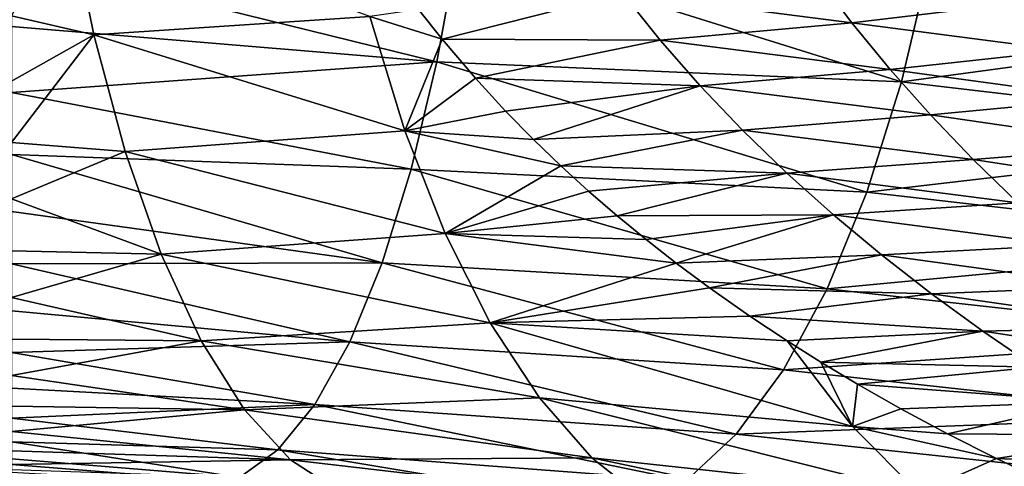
# Model space of a CAD drawing. Header units: metres. Extents: x -62 to 300, y -109 to 109.
# Tile 48 of 256: x -25.16 to -15.19, y -87.13 to -82.61. Entities that reach past the tile are written whole.
import ezdxf

# ---------------------------------------------------------------- set-up
doc = ezdxf.new("R2010")
doc.units = ezdxf.units.M
doc.layers.add('solid_500635', color=7, linetype='CONTINUOUS')

msp = doc.modelspace()

# ---------------------------------------------------------------- linework, layer by layer
at = {"layer": 'solid_500635'}
for points in [[(-25.239401, -82.568947, 1.62282), (-24.406492, -82.762741, 1.525482), (-24.668211, -81.459152, 2.281892)], [(-21.61013, -82.577789, 1.769752), (-24.668211, -81.459152, 2.281892), (-24.406492, -82.762741, 1.525482)], [(-25.239401, -81.971039, -16.243582), (-20.714769, -81.834213, -16.387434), (-20.932703, -83.035843, -15.611236)], [(-16.228474, -83.237823, -15.605897), (-20.932703, -83.035843, -15.611236), (-20.714769, -81.834213, -16.387434)], [(-15.933187, -82.000587, -16.383806), (-16.228474, -83.237823, -15.605897), (-20.714769, -81.834213, -16.387434)], [(-25.239401, -82.677017, -15.780041), (-25.239401, -81.971039, -16.243582), (-20.932703, -83.035843, -15.611236)], [(-11.252923, -82.566795, -16.186991), (-16.228474, -83.237823, -15.605897), (-15.933187, -82.000587, -16.383806)], [(-19.050426, -82.340088, 2.152655), (-16.729191, -82.640419, 2.497315), (-17.092009, -82.159302, 2.706565)], [(-17.092009, -82.159302, 2.706565), (-16.729191, -82.640419, 2.497315), (-14.940653, -82.429321, 3.299478)], [(-19.050426, -82.340088, 2.152655), (-21.116741, -82.505478, 1.835917), (-20.878183, -82.806969, 1.663431)], [(-19.050426, -82.340088, 2.152655), (-20.878183, -82.806969, 1.663431), (-18.670723, -82.816444, 1.908872)], [(-19.050426, -82.340088, 2.152655), (-18.670723, -82.816444, 1.908872), (-16.729191, -82.640419, 2.497315)], [(-16.729191, -82.640419, 2.497315), (-14.575271, -82.92205, 3.107062), (-14.940653, -82.429321, 3.299478)], [(-20.878183, -82.806969, 1.663431), (-21.116741, -82.505478, 1.835917), (-21.61013, -82.577789, 1.769752)], [(-25.239401, -82.568947, 1.62282), (-25.239401, -83.229973, 1.146811), (-24.406492, -82.762741, 1.525482)], [(-21.257181, -83.733414, 0.981811), (-21.61013, -82.577789, 1.769752), (-24.406492, -82.762741, 1.525482)], [(-20.878183, -82.806969, 1.663431), (-21.61013, -82.577789, 1.769752), (-21.257181, -83.733414, 0.981811)], [(-18.670723, -82.816444, 1.908872), (-16.342049, -83.111992, 2.274778), (-16.729191, -82.640419, 2.497315)], [(-16.729191, -82.640419, 2.497315), (-16.342049, -83.111992, 2.274778), (-14.575271, -82.92205, 3.107062)], [(-11.252923, -82.566795, -16.186991), (-11.630633, -83.779594, -15.396885), (-16.228474, -83.237823, -15.605897)], [(-25.239401, -83.347534, -15.26133), (-25.239401, -82.677017, -15.780041), (-20.932703, -83.035843, -15.611236)], [(-25.239401, -83.8508, 0.623818), (-24.090141, -83.944878, 0.608965), (-24.406492, -82.762741, 1.525482)], [(-25.239401, -83.229973, 1.146811), (-25.239401, -83.8508, 0.623818), (-24.406492, -82.762741, 1.525482)], [(-21.257181, -83.733414, 0.981811), (-24.406492, -82.762741, 1.525482), (-24.090141, -83.944878, 0.608965)], [(-20.542759, -83.20092, 1.422801), (-20.878183, -82.806969, 1.663431), (-21.257181, -83.733414, 0.981811)], [(-18.670723, -82.816444, 1.908872), (-20.878183, -82.806969, 1.663431), (-20.542759, -83.20092, 1.422801)], [(-18.670723, -82.816444, 1.908872), (-20.542759, -83.20092, 1.422801), (-18.265924, -83.279732, 1.651231)], [(-18.670723, -82.816444, 1.908872), (-18.265924, -83.279732, 1.651231), (-16.342049, -83.111992, 2.274778)], [(-16.342049, -83.111992, 2.274778), (-14.186837, -83.407684, 2.901911), (-14.575271, -82.92205, 3.107062)], [(-25.239401, -83.347534, -15.26133), (-20.932703, -83.035843, -15.611236), (-21.191458, -84.121262, -14.691072)], [(-16.57902, -84.355042, -14.683966), (-21.191458, -84.121262, -14.691072), (-20.932703, -83.035843, -15.611236)], [(-16.228474, -83.237823, -15.605897), (-16.57902, -84.355042, -14.683966), (-20.932703, -83.035843, -15.611236)], [(-18.265924, -83.279732, 1.651231), (-15.931948, -83.573341, 2.039969), (-16.342049, -83.111992, 2.274778)], [(-16.342049, -83.111992, 2.274778), (-15.931948, -83.573341, 2.039969), (-14.186837, -83.407684, 2.901911)], [(-20.236784, -83.533905, 1.205389), (-20.542759, -83.20092, 1.422801), (-21.257181, -83.733414, 0.981811)], [(-18.265924, -83.279732, 1.651231), (-20.542759, -83.20092, 1.422801), (-20.236784, -83.533905, 1.205389)], [(-11.630633, -83.779594, -15.396885), (-16.57902, -84.355042, -14.683966), (-16.228474, -83.237823, -15.605897)], [(-25.239401, -83.973305, -14.695056), (-25.239401, -83.347534, -15.26133), (-21.191458, -84.121262, -14.691072)], [(-18.265924, -83.279732, 1.651231), (-20.236784, -83.533905, 1.205389), (-19.953653, -83.822624, 1.00602)], [(-18.265924, -83.279732, 1.651231), (-19.953653, -83.822624, 1.00602), (-17.837521, -83.729111, 1.381212)], [(-18.265924, -83.279732, 1.651231), (-17.837521, -83.729111, 1.381212), (-15.931948, -83.573341, 2.039969)], [(-15.931948, -83.573341, 2.039969), (-13.776691, -83.885773, 2.684552), (-14.186837, -83.407684, 2.901911)], [(-19.953653, -83.822624, 1.00602), (-20.236784, -83.533905, 1.205389), (-21.257181, -83.733414, 0.981811)], [(-17.837521, -83.729111, 1.381212), (-15.500363, -84.023949, 1.793788), (-15.931948, -83.573341, 2.039969)], [(-15.931948, -83.573341, 2.039969), (-15.500363, -84.023949, 1.793788), (-13.776691, -83.885773, 2.684552)], [(-20.848982, -84.772026, 0.069202), (-21.257181, -83.733414, 0.981811), (-24.090141, -83.944878, 0.608965)], [(-19.678213, -84.087616, 0.813769), (-21.257181, -83.733414, 0.981811), (-20.848982, -84.772026, 0.069202)], [(-19.678213, -84.087616, 0.813769), (-19.953653, -83.822624, 1.00602), (-21.257181, -83.733414, 0.981811)], [(-17.837521, -83.729111, 1.381212), (-19.953653, -83.822624, 1.00602), (-19.678213, -84.087616, 0.813769)], [(-17.837521, -83.729111, 1.381212), (-19.678213, -84.087616, 0.813769), (-17.387148, -84.163963, 1.100206)], [(-17.837521, -83.729111, 1.381212), (-17.387148, -84.163963, 1.100206), (-15.500363, -84.023949, 1.793788)], [(-25.239401, -83.8508, 0.623818), (-25.239401, -84.422462, 0.061136), (-24.090141, -83.944878, 0.608965)], [(-11.630633, -83.779594, -15.396885), (-12.072108, -84.870979, -14.475097), (-16.57902, -84.355042, -14.683966)], [(-25.239401, -84.422462, 0.061136), (-23.725216, -84.98275, -0.451478), (-24.090141, -83.944878, 0.608965)], [(-20.848982, -84.772026, 0.069202), (-24.090141, -83.944878, 0.608965), (-23.725216, -84.98275, -0.451478)], [(-15.500363, -84.023949, 1.793788), (-13.34627, -84.35601, 2.45533), (-13.776691, -83.885773, 2.684552)], [(-25.239401, -83.973305, -14.695056), (-21.191458, -84.121262, -14.691072), (-21.487101, -85.070885, -13.641646)], [(-25.239401, -84.551605, -14.082239), (-25.239401, -83.973305, -14.695056), (-21.487101, -85.070885, -13.641646)], [(-17.387148, -84.163963, 1.100206), (-15.048887, -84.463493, 1.53696), (-15.500363, -84.023949, 1.793788)], [(-15.500363, -84.023949, 1.793788), (-15.048887, -84.463493, 1.53696), (-13.34627, -84.35601, 2.45533)], [(-16.979469, -85.332062, -13.632874), (-21.487101, -85.070885, -13.641646), (-21.191458, -84.121262, -14.691072)], [(-16.57902, -84.355042, -14.683966), (-16.979469, -85.332062, -13.632874), (-21.191458, -84.121262, -14.691072)], [(-19.396971, -84.343681, 0.619185), (-19.678213, -84.087616, 0.813769), (-20.848982, -84.772026, 0.069202)], [(-17.387148, -84.163963, 1.100206), (-19.678213, -84.087616, 0.813769), (-19.396971, -84.343681, 0.619185)], [(-17.387148, -84.163963, 1.100206), (-19.396971, -84.343681, 0.619185), (-19.107513, -84.593422, 0.420696)], [(-17.387148, -84.163963, 1.100206), (-19.107513, -84.593422, 0.420696), (-16.916609, -84.583916, 0.809413)], [(-17.387148, -84.163963, 1.100206), (-16.916609, -84.583916, 0.809413), (-15.048887, -84.463493, 1.53696)], [(-19.107513, -84.593422, 0.420696), (-19.396971, -84.343681, 0.619185), (-20.848982, -84.772026, 0.069202)], [(-12.072108, -84.870979, -14.475097), (-16.979469, -85.332062, -13.632874), (-16.57902, -84.355042, -14.683966)], [(-25.239401, -84.422462, 0.061136), (-25.239401, -84.947647, -0.544407), (-23.725216, -84.98275, -0.451478)], [(-25.239401, -85.081703, -13.425387), (-25.239401, -84.551605, -14.082239), (-21.487101, -85.070885, -13.641646)], [(-16.916609, -84.583916, 0.809413), (-14.579614, -84.892265, 1.269298), (-15.048887, -84.463493, 1.53696)], [(-18.812983, -84.834831, 0.220186), (-19.107513, -84.593422, 0.420696), (-20.848982, -84.772026, 0.069202)], [(-16.916609, -84.583916, 0.809413), (-19.107513, -84.593422, 0.420696), (-18.812983, -84.834831, 0.220186)], [(-16.916609, -84.583916, 0.809413), (-18.812983, -84.834831, 0.220186), (-18.508615, -85.072502, 0.014021)], [(-16.916609, -84.583916, 0.809413), (-18.508615, -85.072502, 0.014021), (-16.428171, -84.990181, 0.508261)], [(-16.916609, -84.583916, 0.809413), (-16.428171, -84.990181, 0.508261), (-14.579614, -84.892265, 1.269298)], [(-20.392139, -85.67778, -0.954312), (-20.848982, -84.772026, 0.069202), (-23.725216, -84.98275, -0.451478)], [(-18.508615, -85.072502, 0.014021), (-20.848982, -84.772026, 0.069202), (-20.392139, -85.67778, -0.954312)], [(-18.508615, -85.072502, 0.014021), (-18.812983, -84.834831, 0.220186), (-20.848982, -84.772026, 0.069202)], [(-25.239401, -84.947647, -0.544407), (-25.239401, -85.421844, -1.184252), (-23.725216, -84.98275, -0.451478)], [(-12.072108, -84.870979, -14.475097), (-12.570885, -85.822876, -13.435936), (-16.979469, -85.332062, -13.632874)], [(-16.428171, -84.990181, 0.508261), (-14.094513, -85.310585, 0.990476), (-14.579614, -84.892265, 1.269298)], [(-25.239401, -85.421844, -1.184252), (-23.319151, -85.858658, -1.635829), (-23.725216, -84.98275, -0.451478)], [(-20.392139, -85.67778, -0.954312), (-23.725216, -84.98275, -0.451478), (-23.319151, -85.858658, -1.635829)], [(-16.428171, -84.990181, 0.508261), (-18.508615, -85.072502, 0.014021), (-18.169666, -85.324356, -0.21444)], [(-16.428171, -84.990181, 0.508261), (-18.169666, -85.324356, -0.21444), (-15.923469, -85.383217, 0.196884)], [(-16.428171, -84.990181, 0.508261), (-15.923469, -85.383217, 0.196884), (-14.094513, -85.310585, 0.990476)], [(-25.239401, -85.081703, -13.425387), (-21.487101, -85.070885, -13.641646), (-21.814489, -85.870049, -12.481924)], [(-25.239401, -85.556496, -12.733715), (-25.239401, -85.081703, -13.425387), (-21.814489, -85.870049, -12.481924)], [(-17.422853, -86.153839, -12.471775), (-21.814489, -85.870049, -12.481924), (-21.487101, -85.070885, -13.641646)], [(-16.979469, -85.332062, -13.632874), (-17.422853, -86.153839, -12.471775), (-21.487101, -85.070885, -13.641646)], [(-18.169666, -85.324356, -0.21444), (-18.508615, -85.072502, 0.014021), (-20.392139, -85.67778, -0.954312)], [(-18.169666, -85.324356, -0.21444), (-20.392139, -85.67778, -0.954312), (-17.761936, -85.610901, -0.487608)], [(-15.923469, -85.383217, 0.196884), (-18.169666, -85.324356, -0.21444), (-17.761936, -85.610901, -0.487608)], [(-12.570885, -85.822876, -13.435936), (-17.422853, -86.153839, -12.471775), (-16.979469, -85.332062, -13.632874)], [(-15.923469, -85.383217, 0.196884), (-13.594749, -85.717903, 0.701341), (-14.094513, -85.310585, 0.990476)], [(-25.239401, -85.421844, -1.184252), (-25.239401, -85.84256, -1.854712), (-23.319151, -85.858658, -1.635829)], [(-15.923469, -85.383217, 0.196884), (-17.761936, -85.610901, -0.487608), (-15.403727, -85.76252, -0.123536)], [(-15.923469, -85.383217, 0.196884), (-15.403727, -85.76252, -0.123536), (-13.594749, -85.717903, 0.701341)], [(-25.239401, -85.978043, -12.004225), (-25.239401, -85.556496, -12.733715), (-21.814489, -85.870049, -12.481924)], [(-17.761936, -85.610901, -0.487608), (-20.392139, -85.67778, -0.954312), (-17.386452, -85.860252, -0.737567)], [(-15.403727, -85.76252, -0.123536), (-17.761936, -85.610901, -0.487608), (-17.386452, -85.860252, -0.737567)], [(-19.89463, -86.438736, -2.072458), (-20.392139, -85.67778, -0.954312), (-23.319151, -85.858658, -1.635829)], [(-16.722418, -86.7285, -1.901966), (-20.392139, -85.67778, -0.954312), (-19.89463, -86.438736, -2.072458)], [(-17.386452, -85.860252, -0.737567), (-20.392139, -85.67778, -0.954312), (-16.722418, -86.7285, -1.901966)], [(-15.403727, -85.76252, -0.123536), (-13.081457, -86.113731, 0.402704), (-13.594749, -85.717903, 0.701341)], [(-25.239401, -85.84256, -1.854712), (-25.239401, -86.21064, -2.556629), (-23.319151, -85.858658, -1.635829)], [(-12.570885, -85.822876, -13.435936), (-13.118768, -86.621765, -12.297422), (-17.422853, -86.153839, -12.471775)], [(-15.403727, -85.76252, -0.123536), (-17.386452, -85.860252, -0.737567), (-17.044804, -86.076019, -0.963735)], [(-15.403727, -85.76252, -0.123536), (-17.044804, -86.076019, -0.963735), (-14.870167, -86.127693, -0.451898)], [(-15.403727, -85.76252, -0.123536), (-14.870167, -86.127693, -0.451898), (-13.081457, -86.113731, 0.402704)], [(-25.239401, -86.21064, -2.556629), (-22.880098, -86.557487, -2.922095), (-23.319151, -85.858658, -1.635829)], [(-25.239401, -85.978043, -12.004225), (-21.814489, -85.870049, -12.481924), (-22.168184, -86.505318, -11.231939)], [(-19.89463, -86.438736, -2.072458), (-23.319151, -85.858658, -1.635829), (-22.880098, -86.557487, -2.922095)], [(-17.901796, -86.806618, -11.220894), (-22.168184, -86.505318, -11.231939), (-21.814489, -85.870049, -12.481924)], [(-17.422853, -86.153839, -12.471775), (-17.901796, -86.806618, -11.220894), (-21.814489, -85.870049, -12.481924)], [(-17.044804, -86.076019, -0.963735), (-17.386452, -85.860252, -0.737567), (-16.722418, -86.7285, -1.901966)], [(-25.239401, -86.340416, -11.246692), (-25.239401, -85.978043, -12.004225), (-22.168184, -86.505318, -11.231939)], [(-16.671726, -86.300262, -1.209175), (-17.044804, -86.076019, -0.963735), (-16.722418, -86.7285, -1.901966)], [(-14.870167, -86.127693, -0.451898), (-17.044804, -86.076019, -0.963735), (-16.671726, -86.300262, -1.209175)], [(-14.870167, -86.127693, -0.451898), (-16.671726, -86.300262, -1.209175), (-14.324011, -86.478401, -0.787197)], [(-25.239401, -86.21064, -2.556629), (-25.239401, -86.521858, -3.280477), (-22.880098, -86.557487, -2.922095)], [(-13.118768, -86.621765, -12.297422), (-17.901796, -86.806618, -11.220894), (-17.422853, -86.153839, -12.471775)], [(-25.239401, -86.641609, -10.462523), (-25.239401, -86.340416, -11.246692), (-22.168184, -86.505318, -11.231939)], [(-16.232603, -86.550186, -1.496262), (-16.671726, -86.300262, -1.209175), (-16.722418, -86.7285, -1.901966)], [(-14.324011, -86.478401, -0.787197), (-16.671726, -86.300262, -1.209175), (-16.232603, -86.550186, -1.496262)], [(-19.364559, -87.043335, -3.268719), (-19.89463, -86.438736, -2.072458), (-22.880098, -86.557487, -2.922095)], [(-16.051603, -87.402084, -3.129529), (-19.89463, -86.438736, -2.072458), (-19.364559, -87.043335, -3.268719)], [(-16.722418, -86.7285, -1.901966), (-19.89463, -86.438736, -2.072458), (-16.051603, -87.402084, -3.129529)], [(-25.239401, -86.641609, -10.462523), (-22.168184, -86.505318, -11.231939), (-22.542574, -86.964836, -9.912368)], [(-25.239401, -86.521858, -3.280477), (-25.239401, -86.776535, -4.028565), (-22.880098, -86.557487, -2.922095)], [(-18.408703, -87.278259, -9.901077), (-22.542574, -86.964836, -9.912368), (-22.168184, -86.505318, -11.231939)], [(-17.901796, -86.806618, -11.220894), (-18.408703, -87.278259, -9.901077), (-22.168184, -86.505318, -11.231939)], [(-15.762461, -86.80204, -1.801388), (-16.232603, -86.550186, -1.496262), (-16.722418, -86.7285, -1.901966)], [(-14.324011, -86.478401, -0.787197), (-16.232603, -86.550186, -1.496262), (-15.762461, -86.80204, -1.801388)], [(-14.324011, -86.478401, -0.787197), (-15.762461, -86.80204, -1.801388), (-13.766485, -86.814392, -1.128561)], [(-25.239401, -86.776535, -4.028565), (-22.41629, -87.065285, -4.287745), (-22.880098, -86.557487, -2.922095)], [(-25.239401, -86.881607, -9.654835), (-25.239401, -86.641609, -10.462523), (-22.542574, -86.964836, -9.912368)], [(-19.364559, -87.043335, -3.268719), (-22.880098, -86.557487, -2.922095), (-22.41629, -87.065285, -4.287745)], [(-13.118768, -86.621765, -12.297422), (-13.707335, -87.254768, -11.078066), (-17.901796, -86.806618, -11.220894)], [(-15.263696, -87.052856, -2.122925), (-16.722418, -86.7285, -1.901966), (-16.051603, -87.402084, -3.129529)], [(-15.263696, -87.052856, -2.122925), (-15.762461, -86.80204, -1.801388), (-16.722418, -86.7285, -1.901966)], [(-25.239401, -86.776535, -4.028565), (-25.239401, -86.973839, -4.795136), (-22.41629, -87.065285, -4.287745)], [(-13.707335, -87.254768, -11.078066), (-18.408703, -87.278259, -9.901077), (-17.901796, -86.806618, -11.220894)], [(-13.766485, -86.814392, -1.128561), (-15.762461, -86.80204, -1.801388), (-15.263696, -87.052856, -2.122925)], [(-13.766485, -86.814392, -1.128561), (-15.263696, -87.052856, -2.122925), (-13.198854, -87.135498, -1.475304)], [(-25.239401, -86.881607, -9.654835), (-22.542574, -86.964836, -9.912368), (-22.931364, -87.242966, -8.546469)], [(-25.239401, -87.056358, -8.836624), (-25.239401, -86.881607, -9.654835), (-22.931364, -87.242966, -8.546469)], [(-25.239401, -86.973839, -4.795136), (-25.239401, -87.111938, -5.57147), (-22.41629, -87.065285, -4.287745)], [(-18.935078, -87.563118, -8.535654), (-22.931364, -87.242966, -8.546469), (-22.542574, -86.964836, -9.912368)], [(-18.408703, -87.278259, -9.901077), (-18.935078, -87.563118, -8.535654), (-22.542574, -86.964836, -9.912368)], [(-18.810205, -87.481873, -4.525712), (-19.364559, -87.043335, -3.268719), (-22.41629, -87.065285, -4.287745)], [(-15.347602, -87.892006, -4.424229), (-19.364559, -87.043335, -3.268719), (-18.810205, -87.481873, -4.525712)], [(-16.051603, -87.402084, -3.129529), (-19.364559, -87.043335, -3.268719), (-15.347602, -87.892006, -4.424229)], [(-25.239401, -87.166451, -8.006034), (-25.239401, -87.056358, -8.836624), (-22.931364, -87.242966, -8.546469)], [(-25.239401, -87.111938, -5.57147), (-21.936457, -87.37455, -5.707213), (-22.41629, -87.065285, -4.287745)], [(-25.239401, -87.111938, -5.57147), (-25.239401, -87.191368, -6.360172), (-21.936457, -87.37455, -5.707213)], [(-18.810205, -87.481873, -4.525712), (-22.41629, -87.065285, -4.287745), (-21.936457, -87.37455, -5.707213)], [(-14.738082, -87.300125, -2.459477), (-15.263696, -87.052856, -2.122925), (-16.051603, -87.402084, -3.129529)], [(-13.198854, -87.135498, -1.475304), (-15.263696, -87.052856, -2.122925), (-14.738082, -87.300125, -2.459477)]]:
    msp.add_3dface(points, dxfattribs=at)

doc.saveas('drawing.dxf')
